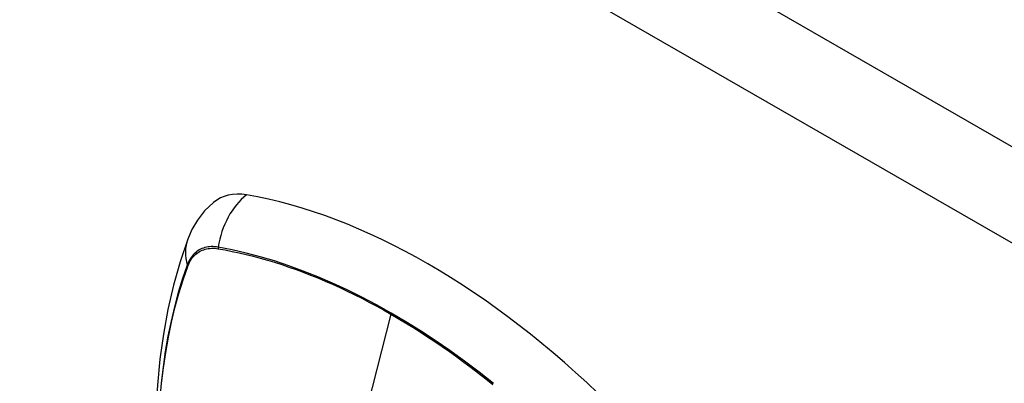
# Model space of a CAD drawing. Header units: inches. Extents: x 581 to 683, y 225 to 315.
# Tile 61 of 89: x 656.448 to 658.095, y 270.144 to 270.752. Entities that reach past the tile are written whole.
import ezdxf

# ---------------------------------------------------------------- set-up
doc = ezdxf.new("R2010")
doc.units = ezdxf.units.IN
doc.header["$MEASUREMENT"] = 0
doc.layers.add('Visible Edges(ANSI)', color=7, linetype='Continuous', lineweight=25)
doc.layers.add('Visible Tangent Edges(ANSI)', color=7, linetype='Continuous', lineweight=25)

msp = doc.modelspace()

# ---------------------------------------------------------------- linework, layer by layer
at = {"layer": 'Visible Edges(ANSI)', "flags": 128}
for points in [[(656.7718, 270.4459), (656.7571, 270.4317), (656.7451, 270.4164), (656.7358, 270.4005), (656.729, 270.3847)], [(656.729, 270.3847), (656.7161, 270.3466), (656.7051, 270.3074), (656.6958, 270.2671), (656.6882, 270.2258), (656.6824, 270.1837), (656.6782, 270.1406), (656.6758, 270.0968), (656.6749, 270.0522), (656.6758, 270.0069), (656.6782, 269.9611), (656.6822, 269.9147), (656.6878, 269.8678), (656.695, 269.8205), (656.7036, 269.7729), (656.7138, 269.725), (656.7255, 269.6769)]]:
    msp.add_lwpolyline(points, dxfattribs=at)
at = {"layer": 'Visible Edges(ANSI)'}
for centre, major_axis, start_param, end_param in [((656.8685, 270.2981), (-0.0884, 0.1535), 5.835982, 6.382176), ((657.1303, 269.2814), (-0.6483, 1.1259), 5.16346, 5.835982)]:
    msp.add_ellipse(centre, major_axis=major_axis, ratio=0.578093, start_param=start_param, end_param=end_param, dxfattribs=at)
at = {"layer": 'Visible Tangent Edges(ANSI)'}
for p, q in [((631.8953, 285.6342), (682.5276, 256.477)), ((682.4576, 256.3557), (631.8253, 285.513)), ((656.7798, 270.3686), (656.7801, 270.3686)), ((656.7289, 270.3389), (656.729, 270.3392)), ((657.0689, 270.2592), (657.021, 270.0734))]:
    msp.add_line(p, q, dxfattribs=at)
at = {"layer": 'Visible Tangent Edges(ANSI)', "flags": 128}
for points in [[(656.7799, 270.3712), (656.777, 270.3717), (656.774, 270.372), (656.7712, 270.3721), (656.7683, 270.3721), (656.7656, 270.3719), (656.7629, 270.3716), (656.7602, 270.3712), (656.7577, 270.3705), (656.7552, 270.3698), (656.7527, 270.3688), (656.7504, 270.3678), (656.7481, 270.3665), (656.7459, 270.3652), (656.7438, 270.3637), (656.7418, 270.362), (656.7399, 270.3602), (656.738, 270.3583), (656.7363, 270.3562), (656.7347, 270.354), (656.7332, 270.3517), (656.7317, 270.3492), (656.7304, 270.3467), (656.7292, 270.344), (656.7281, 270.3412)], [(656.729, 270.3392), (656.7301, 270.3419), (656.7313, 270.3445), (656.7326, 270.347), (656.734, 270.3494), (656.7355, 270.3516), (656.7371, 270.3538), (656.7388, 270.3558), (656.7406, 270.3577), (656.7425, 270.3594), (656.7445, 270.361), (656.7465, 270.3625), (656.7487, 270.3638), (656.7509, 270.365), (656.7532, 270.3661), (656.7556, 270.367), (656.758, 270.3678), (656.7605, 270.3684), (656.7631, 270.3689), (656.7658, 270.3692), (656.7685, 270.3694), (656.7712, 270.3694), (656.774, 270.3693), (656.7769, 270.369), (656.7798, 270.3686)], [(657.2404, 270.1431), (657.2162, 270.1622), (657.1918, 270.1806), (657.1673, 270.1982), (657.1428, 270.2151), (657.1182, 270.2312), (657.0937, 270.2465), (657.0691, 270.261), (657.0446, 270.2748), (657.0201, 270.2877), (656.9956, 270.2998), (656.9711, 270.3112), (656.9467, 270.3217), (656.9223, 270.3313), (656.8981, 270.3402), (656.8741, 270.3481), (656.8502, 270.3552), (656.8266, 270.3614), (656.8031, 270.3667), (656.7799, 270.3712)], [(656.7801, 270.3686), (656.7917, 270.3665), (656.8033, 270.3642), (656.8149, 270.3617), (656.8267, 270.359), (656.8384, 270.356), (656.8503, 270.3529), (656.8622, 270.3495), (656.8741, 270.3459), (656.8861, 270.342), (656.8981, 270.338), (656.9102, 270.3337), (656.9223, 270.3293), (656.9344, 270.3246), (656.9466, 270.3197), (656.9587, 270.3146), (656.9709, 270.3092), (656.9832, 270.3037), (656.9954, 270.2979), (657.0076, 270.292), (657.0199, 270.2858), (657.0321, 270.2795), (657.0444, 270.2729), (657.0566, 270.2662), (657.0689, 270.2592)], [(656.7281, 270.3412), (656.7204, 270.3187), (656.7132, 270.2955), (656.7068, 270.2717), (656.701, 270.2473), (656.6958, 270.2224), (656.6914, 270.1968), (656.6876, 270.1708), (656.6845, 270.1442), (656.6821, 270.1172)], [(656.6852, 270.1429), (656.6883, 270.1693), (656.6921, 270.1953), (656.6965, 270.2207), (656.7017, 270.2456), (656.7075, 270.2698), (656.714, 270.2935), (656.7211, 270.3165), (656.7289, 270.3389)], [(657.0689, 270.2592), (657.0811, 270.2521), (657.0933, 270.2448), (657.1055, 270.2372), (657.1178, 270.2295), (657.13, 270.2215), (657.1422, 270.2134), (657.1544, 270.2051), (657.1667, 270.1965), (657.1789, 270.1878), (657.191, 270.1789), (657.2032, 270.1698), (657.2153, 270.1605), (657.2274, 270.1511), (657.2395, 270.1414)]]:
    msp.add_lwpolyline(points, dxfattribs=at)
at = {"layer": 'Visible Tangent Edges(ANSI)'}
for centre, major_axis, ratio, start_param, end_param in [((656.866, 270.3593), (-0.02, -0.1164), 0.735728, 3.82822, 4.736579), ((656.8399, 270.3441), (-0.1109, 0.0406), 0.734358, 0, 0.495362), ((656.7871, 270.3702), (-0.00174, -0.00969), 0.735633, 4.742205, 5.005912), ((656.7374, 270.3414), (0.00925, -0.00335), 0.731254, 3.634308, 3.898015)]:
    msp.add_ellipse(centre, major_axis=major_axis, ratio=ratio, start_param=start_param, end_param=end_param, dxfattribs=at)

doc.saveas('drawing.dxf')
